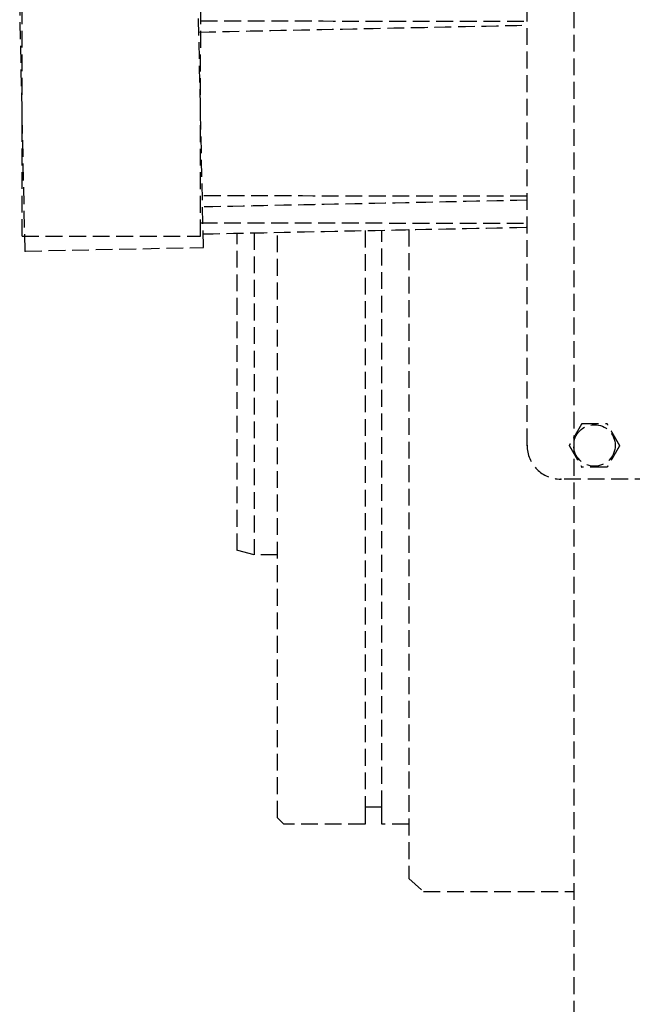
# Model space of a CAD drawing. Header units: millimetres. Extents: x -50096 to 615650, y 194565 to 243945.
# Tile 253 of 256: x 254634 to 254816, y 221369 to 221662. Entities that reach past the tile are written whole.
import ezdxf

# ---------------------------------------------------------------- set-up
doc = ezdxf.new("R2010")
doc.units = ezdxf.units.MM
doc.linetypes.add('ГТО-1 Пунктир', pattern=[7, 5, -2])
doc.layers.add('ГТО-2_Размеры_035', color=2, linetype='Continuous', lineweight=35)
doc.layers.add('ОГОС_Пунктир_025', color=151, linetype='ГТО-1 Пунктир', lineweight=25)

# ---------------------------------------------------------------- blocks, each defined once
blk = doc.blocks.new('ОГСО_Затвор_План')
at = {"layer": 'ОГОС_Пунктир_025'}
for p, q in [((-1184.17, -127.5), (-1184.17, 97.5)), ((-1184.17, -127.5), (-1184.17, 97.5)), ((-1334.21, -65.3), (-1334.13, 10.7)), ((-1281.21, -65.35), (-1281.13, 10.65)), ((-1333.33, -69.76), (-1334.92, 6.22)), ((-1280.35, -68.66), (-1281.93, 7.33)), ((-1265.3, -64.34), (-1265.3, -160)), ((-1232.3, -63.65), (-1232.3, -235)), ((-1227.3, -235), (-1227.3, -63.55)), ((-1334.21, -65.3), (-1281.21, -65.35)), ((-1333.33, -69.76), (-1280.35, -68.66)), ((-804.17, -137.5), (-1174.17, -137.5)), ((-804.17, -137.5), (-1174.17, -137.5))]:
    blk.add_line(p, q, dxfattribs=at)
for points in [[(-1013.72, 475), (-1140.8, 475), (-1142.8, 473), (-1142.8, 463), (-1170.3, 435.5), (-1170.3, -435.5), (-1142.8, -463), (-1142.8, -473), (-1140.8, -475), (-1013.72, -475)], [(-1219.3, -240), (-1227.3, -240), (-1227.3, -235), (-1232.3, -235), (-1232.3, -240), (-1256.4, -240), (-1258.3, -238.1), (-1258.3, -64.2)], [(-1219.3, -63.38), (-1219.3, -256.2), (-1214.96, -260), (-1170.3, -260)], [(-1258.3, -160), (-1265.3, -160), (-1270.3, -158.66), (-1270.3, -64.45)]]:
    blk.add_lwpolyline(points, dxfattribs=at)
blk.add_circle((-1164.17, -127.5), 6.17, dxfattribs=at)
blk.add_circle((-1164.17, -127.5), 6.17, dxfattribs=at)
blk.add_arc((-1174.17, -127.5), 10, 180, 270, dxfattribs=at)
blk.add_arc((-1174.17, -127.5), 10, 180, 270, dxfattribs=at)
for points in [[(-1281.68, -4.67), (-1265.43, -4.33), (-1232.92, -3.65), (-1200.42, -2.98), (-1184.17, -2.64)], [(-1281.14, -1.35), (-1264.98, -1.37), (-1232.66, -1.4), (-1200.33, -1.43), (-1184.17, -1.45)], [(-1184.17, -53.45), (-1200.34, -53.43), (-1232.68, -53.4), (-1265.02, -53.37), (-1281.19, -53.35)], [(-1184.17, -54.65), (-1200.24, -54.99), (-1232.38, -55.65), (-1264.52, -56.32), (-1280.6, -56.66)], [(-1281.2, -61.35), (-1265.03, -61.37), (-1232.69, -61.4), (-1200.34, -61.43), (-1184.17, -61.45)], [(-1280.43, -64.66), (-1264.39, -64.32), (-1232.3, -63.65), (-1200.21, -62.99), (-1184.17, -62.65)]]:
    blk.add_open_spline(points, degree=3, dxfattribs=at)
for points, knots in [([(-1167.92, -121), (-1167.92, -121), (-1167.92, -121), (-1167.93, -121.01), (-1167.93, -121.01), (-1167.93, -121.02), (-1167.94, -121.03), (-1167.94, -121.03), (-1167.95, -121.05), (-1167.96, -121.06), (-1167.97, -121.07), (-1167.98, -121.09), (-1167.99, -121.11), (-1168, -121.13), (-1168.01, -121.16), (-1168.03, -121.19), (-1168.05, -121.22), (-1168.07, -121.25), (-1168.09, -121.29), (-1168.11, -121.32), (-1168.14, -121.37), (-1168.16, -121.42), (-1168.2, -121.48), (-1168.23, -121.54), (-1168.27, -121.6), (-1168.31, -121.66), (-1168.34, -121.73), (-1168.38, -121.79), (-1168.44, -121.89), (-1168.51, -122.01), (-1168.6, -122.16), (-1168.68, -122.32), (-1168.77, -122.48), (-1168.87, -122.63), (-1168.96, -122.79), (-1169.05, -122.95), (-1169.14, -123.11), (-1169.23, -123.27), (-1169.37, -123.51), (-1169.56, -123.84), (-1169.83, -124.31), (-1170.13, -124.83), (-1170.39, -125.27), (-1170.56, -125.57), (-1170.66, -125.74), (-1170.75, -125.91), (-1170.85, -126.07), (-1170.95, -126.23), (-1171.04, -126.4), (-1171.12, -126.54), (-1171.19, -126.66), (-1171.24, -126.75), (-1171.3, -126.84), (-1171.34, -126.92), (-1171.38, -126.99), (-1171.41, -127.04), (-1171.44, -127.09), (-1171.47, -127.14), (-1171.49, -127.18), (-1171.52, -127.23), (-1171.54, -127.27), (-1171.56, -127.3), (-1171.58, -127.33), (-1171.59, -127.35), (-1171.61, -127.38), (-1171.62, -127.4), (-1171.63, -127.42), (-1171.64, -127.44), (-1171.65, -127.45), (-1171.65, -127.46), (-1171.66, -127.47), (-1171.66, -127.48), (-1171.67, -127.49), (-1171.67, -127.49), (-1171.67, -127.5), (-1171.67, -127.5), (-1171.68, -127.5), (-1171.68, -127.5)], [0, 0, 0, 0, 0.004183, 0.008797, 0.014276, 0.02105, 0.029552, 0.040215, 0.053195, 0.068474, 0.085818, 0.104993, 0.125765, 0.147899, 0.180994, 0.216161, 0.253234, 0.29205, 0.332445, 0.374254, 0.417315, 0.483334, 0.551514, 0.621613, 0.69339, 0.766603, 0.841012, 0.916375, 0.99245, 1.167446, 1.344601, 1.523633, 1.704257, 1.886191, 2.069149, 2.252848, 2.437005, 2.621334, 2.805554, 3.279764, 3.75277, 4.41891, 5.086083, 5.279535, 5.472702, 5.665158, 5.856483, 6.046253, 6.234045, 6.419437, 6.531418, 6.641938, 6.75059, 6.856968, 6.91691, 6.975713, 7.033123, 7.088887, 7.14275, 7.194459, 7.243761, 7.276854, 7.308461, 7.33841, 7.366532, 7.392657, 7.416615, 7.433196, 7.448328, 7.461901, 7.473804, 7.483927, 7.492159, 7.498389, 7.502508, 7.504454, 7.505539, 7.505539, 7.505539, 7.505539]), ([(-1167.92, -121), (-1167.92, -121), (-1167.92, -121), (-1167.93, -121.01), (-1167.93, -121.01), (-1167.93, -121.02), (-1167.94, -121.03), (-1167.94, -121.03), (-1167.95, -121.05), (-1167.96, -121.06), (-1167.97, -121.07), (-1167.98, -121.09), (-1167.99, -121.11), (-1168, -121.13), (-1168.01, -121.16), (-1168.03, -121.19), (-1168.05, -121.22), (-1168.07, -121.25), (-1168.09, -121.29), (-1168.11, -121.32), (-1168.14, -121.37), (-1168.16, -121.42), (-1168.2, -121.48), (-1168.23, -121.54), (-1168.27, -121.6), (-1168.31, -121.66), (-1168.34, -121.73), (-1168.38, -121.79), (-1168.44, -121.89), (-1168.51, -122.01), (-1168.6, -122.16), (-1168.68, -122.32), (-1168.77, -122.48), (-1168.87, -122.63), (-1168.96, -122.79), (-1169.05, -122.95), (-1169.14, -123.11), (-1169.23, -123.27), (-1169.37, -123.51), (-1169.56, -123.84), (-1169.83, -124.31), (-1170.13, -124.83), (-1170.39, -125.27), (-1170.56, -125.57), (-1170.66, -125.74), (-1170.75, -125.91), (-1170.85, -126.07), (-1170.95, -126.23), (-1171.04, -126.4), (-1171.12, -126.54), (-1171.19, -126.66), (-1171.24, -126.75), (-1171.3, -126.84), (-1171.34, -126.92), (-1171.38, -126.99), (-1171.41, -127.04), (-1171.44, -127.09), (-1171.47, -127.14), (-1171.49, -127.18), (-1171.52, -127.23), (-1171.54, -127.27), (-1171.56, -127.3), (-1171.58, -127.33), (-1171.59, -127.35), (-1171.61, -127.38), (-1171.62, -127.4), (-1171.63, -127.42), (-1171.64, -127.44), (-1171.65, -127.45), (-1171.65, -127.46), (-1171.66, -127.47), (-1171.66, -127.48), (-1171.67, -127.49), (-1171.67, -127.49), (-1171.67, -127.5), (-1171.67, -127.5), (-1171.68, -127.5), (-1171.68, -127.5)], [0, 0, 0, 0, 0.004183, 0.008797, 0.014276, 0.02105, 0.029552, 0.040215, 0.053195, 0.068474, 0.085818, 0.104993, 0.125765, 0.147899, 0.180994, 0.216161, 0.253234, 0.29205, 0.332445, 0.374254, 0.417315, 0.483334, 0.551514, 0.621613, 0.69339, 0.766603, 0.841012, 0.916375, 0.99245, 1.167446, 1.344601, 1.523633, 1.704257, 1.886191, 2.069149, 2.252848, 2.437005, 2.621334, 2.805554, 3.279764, 3.75277, 4.41891, 5.086083, 5.279535, 5.472702, 5.665158, 5.856483, 6.046253, 6.234045, 6.419437, 6.531418, 6.641938, 6.75059, 6.856968, 6.91691, 6.975713, 7.033123, 7.088887, 7.14275, 7.194459, 7.243761, 7.276854, 7.308461, 7.33841, 7.366532, 7.392657, 7.416615, 7.433196, 7.448328, 7.461901, 7.473804, 7.483927, 7.492159, 7.498389, 7.502508, 7.504454, 7.505539, 7.505539, 7.505539, 7.505539]), ([(-1167.92, -121), (-1167.92, -121), (-1167.92, -121), (-1167.91, -121), (-1167.91, -121), (-1167.9, -121), (-1167.9, -121), (-1167.89, -121), (-1167.88, -121), (-1167.87, -121), (-1167.86, -121), (-1167.84, -121), (-1167.83, -121), (-1167.81, -121), (-1167.79, -121), (-1167.77, -121), (-1167.74, -121), (-1167.71, -121), (-1167.68, -121), (-1167.64, -121), (-1167.61, -121), (-1167.57, -121), (-1167.54, -121), (-1167.49, -121), (-1167.44, -121), (-1167.38, -121), (-1167.31, -121), (-1167.25, -121), (-1167.18, -121), (-1167.12, -121), (-1167.05, -121), (-1166.98, -121), (-1166.88, -121), (-1166.75, -121), (-1166.58, -121), (-1166.42, -121), (-1166.25, -121), (-1166.08, -121), (-1165.91, -121), (-1165.74, -121), (-1165.57, -121), (-1165.39, -121), (-1165.22, -121), (-1164.98, -121), (-1164.67, -121), (-1164.29, -121), (-1163.91, -121), (-1163.48, -121), (-1163.01, -121), (-1162.62, -121), (-1162.36, -121), (-1162.23, -121), (-1162.11, -121), (-1161.98, -121), (-1161.85, -121), (-1161.73, -121), (-1161.61, -121), (-1161.48, -121), (-1161.37, -121), (-1161.28, -121), (-1161.2, -121), (-1161.12, -121), (-1161.04, -121), (-1160.98, -121), (-1160.92, -121), (-1160.88, -121), (-1160.83, -121), (-1160.79, -121), (-1160.75, -121), (-1160.71, -121), (-1160.67, -121), (-1160.63, -121), (-1160.6, -121), (-1160.58, -121), (-1160.56, -121), (-1160.54, -121), (-1160.52, -121), (-1160.5, -121), (-1160.48, -121), (-1160.47, -121), (-1160.46, -121), (-1160.44, -121), (-1160.44, -121), (-1160.43, -121), (-1160.42, -121), (-1160.42, -121), (-1160.42, -121), (-1160.42, -121), (-1160.42, -121)], [0, 0, 0, 0, 0.003647, 0.00757, 0.012046, 0.017351, 0.023762, 0.031556, 0.041008, 0.052281, 0.065322, 0.079977, 0.096093, 0.113515, 0.13209, 0.151664, 0.181022, 0.211985, 0.244441, 0.278279, 0.31339, 0.349662, 0.386985, 0.425249, 0.484862, 0.546212, 0.609125, 0.673431, 0.738957, 0.805531, 0.872981, 0.941134, 1.00982, 1.173369, 1.338714, 1.505648, 1.673964, 1.843453, 2.013908, 2.185123, 2.356888, 2.528997, 2.701242, 2.873415, 3.253809, 3.633201, 4.011956, 4.39044, 4.9111, 5.431761, 5.559895, 5.68783, 5.815376, 5.942343, 6.068544, 6.193788, 6.317887, 6.440651, 6.561892, 6.642707, 6.72253, 6.801147, 6.878345, 6.953911, 7.000491, 7.046181, 7.090821, 7.134251, 7.176311, 7.216842, 7.255683, 7.292674, 7.318064, 7.34231, 7.365311, 7.386964, 7.407167, 7.425819, 7.442817, 7.456054, 7.467897, 7.478256, 7.487041, 7.494162, 7.499527, 7.503048, 7.504653, 7.505551, 7.505551, 7.505551, 7.505551]), ([(-1167.92, -121), (-1167.92, -121), (-1167.92, -121), (-1167.91, -121), (-1167.91, -121), (-1167.9, -121), (-1167.9, -121), (-1167.89, -121), (-1167.88, -121), (-1167.87, -121), (-1167.86, -121), (-1167.84, -121), (-1167.83, -121), (-1167.81, -121), (-1167.79, -121), (-1167.77, -121), (-1167.74, -121), (-1167.71, -121), (-1167.68, -121), (-1167.64, -121), (-1167.61, -121), (-1167.57, -121), (-1167.54, -121), (-1167.49, -121), (-1167.44, -121), (-1167.38, -121), (-1167.31, -121), (-1167.25, -121), (-1167.18, -121), (-1167.12, -121), (-1167.05, -121), (-1166.98, -121), (-1166.88, -121), (-1166.75, -121), (-1166.58, -121), (-1166.42, -121), (-1166.25, -121), (-1166.08, -121), (-1165.91, -121), (-1165.74, -121), (-1165.57, -121), (-1165.39, -121), (-1165.22, -121), (-1164.98, -121), (-1164.67, -121), (-1164.29, -121), (-1163.91, -121), (-1163.48, -121), (-1163.01, -121), (-1162.62, -121), (-1162.36, -121), (-1162.23, -121), (-1162.11, -121), (-1161.98, -121), (-1161.85, -121), (-1161.73, -121), (-1161.61, -121), (-1161.48, -121), (-1161.37, -121), (-1161.28, -121), (-1161.2, -121), (-1161.12, -121), (-1161.04, -121), (-1160.98, -121), (-1160.92, -121), (-1160.88, -121), (-1160.83, -121), (-1160.79, -121), (-1160.75, -121), (-1160.71, -121), (-1160.67, -121), (-1160.63, -121), (-1160.6, -121), (-1160.58, -121), (-1160.56, -121), (-1160.54, -121), (-1160.52, -121), (-1160.5, -121), (-1160.48, -121), (-1160.47, -121), (-1160.46, -121), (-1160.44, -121), (-1160.44, -121), (-1160.43, -121), (-1160.42, -121), (-1160.42, -121), (-1160.42, -121), (-1160.42, -121), (-1160.42, -121)], [0, 0, 0, 0, 0.003647, 0.00757, 0.012046, 0.017351, 0.023762, 0.031556, 0.041008, 0.052281, 0.065322, 0.079977, 0.096093, 0.113515, 0.13209, 0.151664, 0.181022, 0.211985, 0.244441, 0.278279, 0.31339, 0.349662, 0.386985, 0.425249, 0.484862, 0.546212, 0.609125, 0.673431, 0.738957, 0.805531, 0.872981, 0.941134, 1.00982, 1.173369, 1.338714, 1.505648, 1.673964, 1.843453, 2.013908, 2.185123, 2.356888, 2.528997, 2.701242, 2.873415, 3.253809, 3.633201, 4.011956, 4.39044, 4.9111, 5.431761, 5.559895, 5.68783, 5.815376, 5.942343, 6.068544, 6.193788, 6.317887, 6.440651, 6.561892, 6.642707, 6.72253, 6.801147, 6.878345, 6.953911, 7.000491, 7.046181, 7.090821, 7.134251, 7.176311, 7.216842, 7.255683, 7.292674, 7.318064, 7.34231, 7.365311, 7.386964, 7.407167, 7.425819, 7.442817, 7.456054, 7.467897, 7.478256, 7.487041, 7.494162, 7.499527, 7.503048, 7.504653, 7.505551, 7.505551, 7.505551, 7.505551]), ([(-1156.66, -127.5), (-1156.66, -127.5), (-1156.67, -127.5), (-1156.67, -127.49), (-1156.67, -127.49), (-1156.67, -127.48), (-1156.68, -127.48), (-1156.68, -127.47), (-1156.69, -127.46), (-1156.69, -127.45), (-1156.7, -127.44), (-1156.7, -127.43), (-1156.71, -127.42), (-1156.72, -127.4), (-1156.73, -127.38), (-1156.74, -127.36), (-1156.76, -127.34), (-1156.78, -127.31), (-1156.79, -127.27), (-1156.81, -127.24), (-1156.83, -127.21), (-1156.86, -127.17), (-1156.88, -127.13), (-1156.91, -127.08), (-1156.94, -127.03), (-1156.97, -126.97), (-1157, -126.92), (-1157.03, -126.86), (-1157.07, -126.8), (-1157.1, -126.74), (-1157.13, -126.68), (-1157.19, -126.6), (-1157.25, -126.48), (-1157.33, -126.34), (-1157.42, -126.2), (-1157.5, -126.05), (-1157.59, -125.9), (-1157.67, -125.76), (-1157.76, -125.61), (-1157.84, -125.46), (-1157.93, -125.31), (-1158.01, -125.16), (-1158.14, -124.95), (-1158.29, -124.68), (-1158.48, -124.35), (-1158.67, -124.02), (-1158.88, -123.66), (-1159.12, -123.25), (-1159.32, -122.9), (-1159.45, -122.67), (-1159.52, -122.55), (-1159.6, -122.42), (-1159.67, -122.3), (-1159.74, -122.18), (-1159.81, -122.06), (-1159.88, -121.94), (-1159.94, -121.83), (-1159.99, -121.75), (-1160.03, -121.68), (-1160.06, -121.61), (-1160.1, -121.54), (-1160.14, -121.49), (-1160.16, -121.44), (-1160.19, -121.4), (-1160.21, -121.36), (-1160.23, -121.32), (-1160.25, -121.28), (-1160.27, -121.25), (-1160.29, -121.22), (-1160.31, -121.19), (-1160.33, -121.16), (-1160.34, -121.13), (-1160.35, -121.11), (-1160.36, -121.09), (-1160.38, -121.07), (-1160.38, -121.06), (-1160.39, -121.04), (-1160.4, -121.03), (-1160.4, -121.02), (-1160.41, -121.02), (-1160.41, -121.01), (-1160.41, -121.01), (-1160.42, -121), (-1160.42, -121), (-1160.42, -121), (-1160.42, -121)], [0, 0, 0, 0, 0.003644, 0.007564, 0.012037, 0.01734, 0.023749, 0.03154, 0.040991, 0.052264, 0.065305, 0.079961, 0.096077, 0.1135, 0.132076, 0.151651, 0.185338, 0.221098, 0.258768, 0.298181, 0.339173, 0.381578, 0.425233, 0.484846, 0.546196, 0.60911, 0.673416, 0.738943, 0.805518, 0.872968, 0.941123, 1.009809, 1.173361, 1.338708, 1.505644, 1.673962, 1.843452, 2.013909, 2.185125, 2.356892, 2.529002, 2.701248, 2.873423, 3.253813, 3.6332, 4.011952, 4.390432, 4.91108, 5.431725, 5.575868, 5.719728, 5.863035, 6.005522, 6.146918, 6.286955, 6.425364, 6.561876, 6.642695, 6.72252, 6.80114, 6.878338, 6.953903, 7.000476, 7.046159, 7.090792, 7.134216, 7.176271, 7.216798, 7.255637, 7.292629, 7.32215, 7.350092, 7.376292, 7.400587, 7.422815, 7.442813, 7.456047, 7.467888, 7.478244, 7.487025, 7.494144, 7.499508, 7.503029, 7.504637, 7.505539, 7.505539, 7.505539, 7.505539]), ([(-1156.66, -127.5), (-1156.66, -127.5), (-1156.67, -127.5), (-1156.67, -127.49), (-1156.67, -127.49), (-1156.67, -127.48), (-1156.68, -127.48), (-1156.68, -127.47), (-1156.69, -127.46), (-1156.69, -127.45), (-1156.7, -127.44), (-1156.7, -127.43), (-1156.71, -127.42), (-1156.72, -127.4), (-1156.73, -127.38), (-1156.74, -127.36), (-1156.76, -127.34), (-1156.78, -127.31), (-1156.79, -127.27), (-1156.81, -127.24), (-1156.83, -127.21), (-1156.86, -127.17), (-1156.88, -127.13), (-1156.91, -127.08), (-1156.94, -127.03), (-1156.97, -126.97), (-1157, -126.92), (-1157.03, -126.86), (-1157.07, -126.8), (-1157.1, -126.74), (-1157.13, -126.68), (-1157.19, -126.6), (-1157.25, -126.48), (-1157.33, -126.34), (-1157.42, -126.2), (-1157.5, -126.05), (-1157.59, -125.9), (-1157.67, -125.76), (-1157.76, -125.61), (-1157.84, -125.46), (-1157.93, -125.31), (-1158.01, -125.16), (-1158.14, -124.95), (-1158.29, -124.68), (-1158.48, -124.35), (-1158.67, -124.02), (-1158.88, -123.66), (-1159.12, -123.25), (-1159.32, -122.9), (-1159.45, -122.67), (-1159.52, -122.55), (-1159.6, -122.42), (-1159.67, -122.3), (-1159.74, -122.18), (-1159.81, -122.06), (-1159.88, -121.94), (-1159.94, -121.83), (-1159.99, -121.75), (-1160.03, -121.68), (-1160.06, -121.61), (-1160.1, -121.54), (-1160.14, -121.49), (-1160.16, -121.44), (-1160.19, -121.4), (-1160.21, -121.36), (-1160.23, -121.32), (-1160.25, -121.28), (-1160.27, -121.25), (-1160.29, -121.22), (-1160.31, -121.19), (-1160.33, -121.16), (-1160.34, -121.13), (-1160.35, -121.11), (-1160.36, -121.09), (-1160.38, -121.07), (-1160.38, -121.06), (-1160.39, -121.04), (-1160.4, -121.03), (-1160.4, -121.02), (-1160.41, -121.02), (-1160.41, -121.01), (-1160.41, -121.01), (-1160.42, -121), (-1160.42, -121), (-1160.42, -121), (-1160.42, -121)], [0, 0, 0, 0, 0.003644, 0.007564, 0.012037, 0.01734, 0.023749, 0.03154, 0.040991, 0.052264, 0.065305, 0.079961, 0.096077, 0.1135, 0.132076, 0.151651, 0.185338, 0.221098, 0.258768, 0.298181, 0.339173, 0.381578, 0.425233, 0.484846, 0.546196, 0.60911, 0.673416, 0.738943, 0.805518, 0.872968, 0.941123, 1.009809, 1.173361, 1.338708, 1.505644, 1.673962, 1.843452, 2.013909, 2.185125, 2.356892, 2.529002, 2.701248, 2.873423, 3.253813, 3.6332, 4.011952, 4.390432, 4.91108, 5.431725, 5.575868, 5.719728, 5.863035, 6.005522, 6.146918, 6.286955, 6.425364, 6.561876, 6.642695, 6.72252, 6.80114, 6.878338, 6.953903, 7.000476, 7.046159, 7.090792, 7.134216, 7.176271, 7.216798, 7.255637, 7.292629, 7.32215, 7.350092, 7.376292, 7.400587, 7.422815, 7.442813, 7.456047, 7.467888, 7.478244, 7.487025, 7.494144, 7.499508, 7.503029, 7.504637, 7.505539, 7.505539, 7.505539, 7.505539]), ([(-1171.68, -127.5), (-1171.67, -127.5), (-1171.67, -127.5), (-1171.67, -127.51), (-1171.67, -127.51), (-1171.67, -127.51), (-1171.66, -127.52), (-1171.66, -127.53), (-1171.65, -127.54), (-1171.65, -127.55), (-1171.64, -127.56), (-1171.64, -127.57), (-1171.63, -127.58), (-1171.62, -127.6), (-1171.61, -127.61), (-1171.6, -127.63), (-1171.58, -127.66), (-1171.56, -127.69), (-1171.55, -127.72), (-1171.53, -127.76), (-1171.51, -127.79), (-1171.48, -127.83), (-1171.46, -127.87), (-1171.43, -127.92), (-1171.4, -127.97), (-1171.37, -128.03), (-1171.34, -128.08), (-1171.31, -128.14), (-1171.27, -128.2), (-1171.24, -128.26), (-1171.2, -128.31), (-1171.15, -128.4), (-1171.09, -128.52), (-1171.01, -128.66), (-1170.92, -128.8), (-1170.84, -128.95), (-1170.75, -129.1), (-1170.67, -129.24), (-1170.58, -129.39), (-1170.5, -129.54), (-1170.41, -129.69), (-1170.32, -129.84), (-1170.2, -130.05), (-1170.05, -130.32), (-1169.86, -130.65), (-1169.67, -130.97), (-1169.46, -131.34), (-1169.22, -131.75), (-1169.02, -132.09), (-1168.89, -132.33), (-1168.82, -132.45), (-1168.74, -132.58), (-1168.67, -132.7), (-1168.6, -132.82), (-1168.53, -132.94), (-1168.46, -133.06), (-1168.4, -133.17), (-1168.35, -133.25), (-1168.31, -133.32), (-1168.28, -133.39), (-1168.24, -133.46), (-1168.2, -133.51), (-1168.18, -133.56), (-1168.15, -133.6), (-1168.13, -133.64), (-1168.11, -133.68), (-1168.09, -133.71), (-1168.07, -133.75), (-1168.05, -133.78), (-1168.03, -133.81), (-1168.01, -133.84), (-1168, -133.86), (-1167.99, -133.89), (-1167.98, -133.91), (-1167.96, -133.93), (-1167.96, -133.94), (-1167.95, -133.96), (-1167.94, -133.97), (-1167.94, -133.98), (-1167.93, -133.98), (-1167.93, -133.99), (-1167.93, -133.99), (-1167.92, -134), (-1167.92, -134), (-1167.92, -134), (-1167.92, -134)], [0, 0, 0, 0, 0.003644, 0.007564, 0.012037, 0.01734, 0.023749, 0.03154, 0.040991, 0.052264, 0.065305, 0.079961, 0.096077, 0.1135, 0.132076, 0.151651, 0.185339, 0.221102, 0.258773, 0.298189, 0.339183, 0.381591, 0.425248, 0.484861, 0.54621, 0.609123, 0.673427, 0.738952, 0.805524, 0.872973, 0.941125, 1.009809, 1.173357, 1.338701, 1.505634, 1.673949, 1.843437, 2.013892, 2.185106, 2.356871, 2.528979, 2.701224, 2.873397, 3.253787, 3.633175, 4.011926, 4.390407, 4.911074, 5.43174, 5.575883, 5.719743, 5.863051, 6.005537, 6.146933, 6.286971, 6.425379, 6.561891, 6.642709, 6.722535, 6.801154, 6.878353, 6.953918, 7.000492, 7.046175, 7.090809, 7.134233, 7.176288, 7.216815, 7.255653, 7.292644, 7.322162, 7.350101, 7.376299, 7.400591, 7.422817, 7.442813, 7.456047, 7.467887, 7.478243, 7.487025, 7.494143, 7.499508, 7.503029, 7.504637, 7.505539, 7.505539, 7.505539, 7.505539]), ([(-1171.68, -127.5), (-1171.67, -127.5), (-1171.67, -127.5), (-1171.67, -127.51), (-1171.67, -127.51), (-1171.67, -127.51), (-1171.66, -127.52), (-1171.66, -127.53), (-1171.65, -127.54), (-1171.65, -127.55), (-1171.64, -127.56), (-1171.64, -127.57), (-1171.63, -127.58), (-1171.62, -127.6), (-1171.61, -127.61), (-1171.6, -127.63), (-1171.58, -127.66), (-1171.56, -127.69), (-1171.55, -127.72), (-1171.53, -127.76), (-1171.51, -127.79), (-1171.48, -127.83), (-1171.46, -127.87), (-1171.43, -127.92), (-1171.4, -127.97), (-1171.37, -128.03), (-1171.34, -128.08), (-1171.31, -128.14), (-1171.27, -128.2), (-1171.24, -128.26), (-1171.2, -128.31), (-1171.15, -128.4), (-1171.09, -128.52), (-1171.01, -128.66), (-1170.92, -128.8), (-1170.84, -128.95), (-1170.75, -129.1), (-1170.67, -129.24), (-1170.58, -129.39), (-1170.5, -129.54), (-1170.41, -129.69), (-1170.32, -129.84), (-1170.2, -130.05), (-1170.05, -130.32), (-1169.86, -130.65), (-1169.67, -130.97), (-1169.46, -131.34), (-1169.22, -131.75), (-1169.02, -132.09), (-1168.89, -132.33), (-1168.82, -132.45), (-1168.74, -132.58), (-1168.67, -132.7), (-1168.6, -132.82), (-1168.53, -132.94), (-1168.46, -133.06), (-1168.4, -133.17), (-1168.35, -133.25), (-1168.31, -133.32), (-1168.28, -133.39), (-1168.24, -133.46), (-1168.2, -133.51), (-1168.18, -133.56), (-1168.15, -133.6), (-1168.13, -133.64), (-1168.11, -133.68), (-1168.09, -133.71), (-1168.07, -133.75), (-1168.05, -133.78), (-1168.03, -133.81), (-1168.01, -133.84), (-1168, -133.86), (-1167.99, -133.89), (-1167.98, -133.91), (-1167.96, -133.93), (-1167.96, -133.94), (-1167.95, -133.96), (-1167.94, -133.97), (-1167.94, -133.98), (-1167.93, -133.98), (-1167.93, -133.99), (-1167.93, -133.99), (-1167.92, -134), (-1167.92, -134), (-1167.92, -134), (-1167.92, -134)], [0, 0, 0, 0, 0.003644, 0.007564, 0.012037, 0.01734, 0.023749, 0.03154, 0.040991, 0.052264, 0.065305, 0.079961, 0.096077, 0.1135, 0.132076, 0.151651, 0.185339, 0.221102, 0.258773, 0.298189, 0.339183, 0.381591, 0.425248, 0.484861, 0.54621, 0.609123, 0.673427, 0.738952, 0.805524, 0.872973, 0.941125, 1.009809, 1.173357, 1.338701, 1.505634, 1.673949, 1.843437, 2.013892, 2.185106, 2.356871, 2.528979, 2.701224, 2.873397, 3.253787, 3.633175, 4.011926, 4.390407, 4.911074, 5.43174, 5.575883, 5.719743, 5.863051, 6.005537, 6.146933, 6.286971, 6.425379, 6.561891, 6.642709, 6.722535, 6.801154, 6.878353, 6.953918, 7.000492, 7.046175, 7.090809, 7.134233, 7.176288, 7.216815, 7.255653, 7.292644, 7.322162, 7.350101, 7.376299, 7.400591, 7.422817, 7.442813, 7.456047, 7.467887, 7.478243, 7.487025, 7.494143, 7.499508, 7.503029, 7.504637, 7.505539, 7.505539, 7.505539, 7.505539]), ([(-1156.66, -127.5), (-1156.66, -127.5), (-1156.67, -127.5), (-1156.67, -127.51), (-1156.67, -127.51), (-1156.68, -127.52), (-1156.68, -127.53), (-1156.68, -127.53), (-1156.69, -127.55), (-1156.7, -127.56), (-1156.71, -127.57), (-1156.72, -127.59), (-1156.73, -127.61), (-1156.74, -127.63), (-1156.76, -127.66), (-1156.77, -127.69), (-1156.79, -127.72), (-1156.81, -127.75), (-1156.83, -127.79), (-1156.85, -127.82), (-1156.88, -127.87), (-1156.91, -127.92), (-1156.94, -127.98), (-1156.98, -128.04), (-1157.01, -128.1), (-1157.05, -128.16), (-1157.08, -128.23), (-1157.12, -128.29), (-1157.18, -128.39), (-1157.25, -128.51), (-1157.34, -128.66), (-1157.43, -128.82), (-1157.52, -128.98), (-1157.61, -129.13), (-1157.7, -129.29), (-1157.79, -129.45), (-1157.88, -129.61), (-1157.97, -129.77), (-1158.12, -130.01), (-1158.3, -130.34), (-1158.57, -130.81), (-1158.87, -131.33), (-1159.13, -131.77), (-1159.3, -132.07), (-1159.4, -132.24), (-1159.5, -132.41), (-1159.59, -132.57), (-1159.69, -132.73), (-1159.78, -132.9), (-1159.86, -133.04), (-1159.93, -133.16), (-1159.98, -133.25), (-1160.04, -133.34), (-1160.09, -133.42), (-1160.12, -133.49), (-1160.15, -133.54), (-1160.18, -133.59), (-1160.21, -133.64), (-1160.24, -133.68), (-1160.26, -133.73), (-1160.28, -133.77), (-1160.3, -133.8), (-1160.32, -133.83), (-1160.33, -133.85), (-1160.35, -133.88), (-1160.36, -133.9), (-1160.37, -133.92), (-1160.38, -133.94), (-1160.39, -133.95), (-1160.4, -133.97), (-1160.4, -133.98), (-1160.41, -133.99), (-1160.41, -133.99), (-1160.42, -134), (-1160.42, -134), (-1160.42, -134), (-1160.42, -134)], [0, 0, 0, 0, 0.004186, 0.008804, 0.014286, 0.021063, 0.029567, 0.04023, 0.053208, 0.068486, 0.085827, 0.105, 0.125768, 0.147899, 0.180992, 0.216158, 0.253231, 0.292047, 0.332443, 0.374253, 0.417315, 0.483333, 0.55151, 0.621606, 0.693379, 0.766589, 0.840994, 0.916353, 0.992425, 1.16742, 1.344576, 1.52361, 1.704237, 1.886174, 2.069135, 2.252838, 2.436998, 2.621331, 2.805554, 3.279764, 3.75277, 4.418919, 5.086098, 5.279544, 5.472703, 5.665153, 5.856471, 6.046236, 6.234023, 6.419411, 6.5314, 6.641926, 6.750585, 6.856968, 6.916909, 6.975711, 7.03312, 7.088883, 7.142746, 7.194457, 7.243761, 7.276857, 7.308466, 7.338417, 7.366539, 7.392662, 7.416615, 7.435441, 7.452353, 7.467187, 7.479781, 7.48997, 7.497592, 7.502482, 7.504439, 7.505539, 7.505539, 7.505539, 7.505539]), ([(-1156.66, -127.5), (-1156.66, -127.5), (-1156.67, -127.5), (-1156.67, -127.51), (-1156.67, -127.51), (-1156.68, -127.52), (-1156.68, -127.53), (-1156.68, -127.53), (-1156.69, -127.55), (-1156.7, -127.56), (-1156.71, -127.57), (-1156.72, -127.59), (-1156.73, -127.61), (-1156.74, -127.63), (-1156.76, -127.66), (-1156.77, -127.69), (-1156.79, -127.72), (-1156.81, -127.75), (-1156.83, -127.79), (-1156.85, -127.82), (-1156.88, -127.87), (-1156.91, -127.92), (-1156.94, -127.98), (-1156.98, -128.04), (-1157.01, -128.1), (-1157.05, -128.16), (-1157.08, -128.23), (-1157.12, -128.29), (-1157.18, -128.39), (-1157.25, -128.51), (-1157.34, -128.66), (-1157.43, -128.82), (-1157.52, -128.98), (-1157.61, -129.13), (-1157.7, -129.29), (-1157.79, -129.45), (-1157.88, -129.61), (-1157.97, -129.77), (-1158.12, -130.01), (-1158.3, -130.34), (-1158.57, -130.81), (-1158.87, -131.33), (-1159.13, -131.77), (-1159.3, -132.07), (-1159.4, -132.24), (-1159.5, -132.41), (-1159.59, -132.57), (-1159.69, -132.73), (-1159.78, -132.9), (-1159.86, -133.04), (-1159.93, -133.16), (-1159.98, -133.25), (-1160.04, -133.34), (-1160.09, -133.42), (-1160.12, -133.49), (-1160.15, -133.54), (-1160.18, -133.59), (-1160.21, -133.64), (-1160.24, -133.68), (-1160.26, -133.73), (-1160.28, -133.77), (-1160.3, -133.8), (-1160.32, -133.83), (-1160.33, -133.85), (-1160.35, -133.88), (-1160.36, -133.9), (-1160.37, -133.92), (-1160.38, -133.94), (-1160.39, -133.95), (-1160.4, -133.97), (-1160.4, -133.98), (-1160.41, -133.99), (-1160.41, -133.99), (-1160.42, -134), (-1160.42, -134), (-1160.42, -134), (-1160.42, -134)], [0, 0, 0, 0, 0.004186, 0.008804, 0.014286, 0.021063, 0.029567, 0.04023, 0.053208, 0.068486, 0.085827, 0.105, 0.125768, 0.147899, 0.180992, 0.216158, 0.253231, 0.292047, 0.332443, 0.374253, 0.417315, 0.483333, 0.55151, 0.621606, 0.693379, 0.766589, 0.840994, 0.916353, 0.992425, 1.16742, 1.344576, 1.52361, 1.704237, 1.886174, 2.069135, 2.252838, 2.436998, 2.621331, 2.805554, 3.279764, 3.75277, 4.418919, 5.086098, 5.279544, 5.472703, 5.665153, 5.856471, 6.046236, 6.234023, 6.419411, 6.5314, 6.641926, 6.750585, 6.856968, 6.916909, 6.975711, 7.03312, 7.088883, 7.142746, 7.194457, 7.243761, 7.276857, 7.308466, 7.338417, 7.366539, 7.392662, 7.416615, 7.435441, 7.452353, 7.467187, 7.479781, 7.48997, 7.497592, 7.502482, 7.504439, 7.505539, 7.505539, 7.505539, 7.505539]), ([(-1160.42, -134), (-1160.42, -134), (-1160.42, -134), (-1160.42, -134), (-1160.43, -134), (-1160.43, -134), (-1160.44, -134), (-1160.45, -134), (-1160.46, -134), (-1160.47, -134), (-1160.48, -134), (-1160.5, -134), (-1160.51, -134), (-1160.53, -134), (-1160.55, -134), (-1160.57, -134), (-1160.6, -134), (-1160.63, -134), (-1160.66, -134), (-1160.7, -134), (-1160.73, -134), (-1160.77, -134), (-1160.8, -134), (-1160.85, -134), (-1160.9, -134), (-1160.96, -134), (-1161.03, -134), (-1161.09, -134), (-1161.16, -134), (-1161.22, -134), (-1161.29, -134), (-1161.36, -134), (-1161.46, -134), (-1161.59, -134), (-1161.76, -134), (-1161.92, -134), (-1162.09, -134), (-1162.26, -134), (-1162.43, -134), (-1162.6, -134), (-1162.77, -134), (-1162.95, -134), (-1163.12, -134), (-1163.36, -134), (-1163.67, -134), (-1164.05, -134), (-1164.43, -134), (-1164.85, -134), (-1165.33, -134), (-1165.72, -134), (-1165.98, -134), (-1166.1, -134), (-1166.23, -134), (-1166.36, -134), (-1166.49, -134), (-1166.61, -134), (-1166.73, -134), (-1166.86, -134), (-1166.97, -134), (-1167.06, -134), (-1167.14, -134), (-1167.22, -134), (-1167.29, -134), (-1167.36, -134), (-1167.42, -134), (-1167.46, -134), (-1167.51, -134), (-1167.55, -134), (-1167.59, -134), (-1167.63, -134), (-1167.67, -134), (-1167.71, -134), (-1167.73, -134), (-1167.76, -134), (-1167.78, -134), (-1167.8, -134), (-1167.82, -134), (-1167.84, -134), (-1167.86, -134), (-1167.87, -134), (-1167.88, -134), (-1167.89, -134), (-1167.9, -134), (-1167.91, -134), (-1167.92, -134), (-1167.92, -134), (-1167.92, -134), (-1167.92, -134), (-1167.92, -134)], [0, 0, 0, 0, 0.003648, 0.007572, 0.012048, 0.017354, 0.023765, 0.031557, 0.041008, 0.052278, 0.065315, 0.079965, 0.096076, 0.113494, 0.132064, 0.151634, 0.180992, 0.211956, 0.244415, 0.278258, 0.313373, 0.349651, 0.38698, 0.425249, 0.484866, 0.546218, 0.609133, 0.673438, 0.738964, 0.805536, 0.872984, 0.941136, 1.00982, 1.173365, 1.338708, 1.505641, 1.673956, 1.843446, 2.013902, 2.185117, 2.356884, 2.528994, 2.701241, 2.873415, 3.253811, 3.633202, 4.011956, 4.39044, 4.911085, 5.431731, 5.559868, 5.687806, 5.815354, 5.942325, 6.068528, 6.193776, 6.317878, 6.440647, 6.561892, 6.642709, 6.722532, 6.80115, 6.878347, 6.953911, 7.000486, 7.046171, 7.090805, 7.13423, 7.176287, 7.216814, 7.255653, 7.292644, 7.318038, 7.342289, 7.365294, 7.386952, 7.40716, 7.425816, 7.442817, 7.456055, 7.467898, 7.478258, 7.487042, 7.494162, 7.499528, 7.503048, 7.504653, 7.505551, 7.505551, 7.505551, 7.505551]), ([(-1160.42, -134), (-1160.42, -134), (-1160.42, -134), (-1160.42, -134), (-1160.43, -134), (-1160.43, -134), (-1160.44, -134), (-1160.45, -134), (-1160.46, -134), (-1160.47, -134), (-1160.48, -134), (-1160.5, -134), (-1160.51, -134), (-1160.53, -134), (-1160.55, -134), (-1160.57, -134), (-1160.6, -134), (-1160.63, -134), (-1160.66, -134), (-1160.7, -134), (-1160.73, -134), (-1160.77, -134), (-1160.8, -134), (-1160.85, -134), (-1160.9, -134), (-1160.96, -134), (-1161.03, -134), (-1161.09, -134), (-1161.16, -134), (-1161.22, -134), (-1161.29, -134), (-1161.36, -134), (-1161.46, -134), (-1161.59, -134), (-1161.76, -134), (-1161.92, -134), (-1162.09, -134), (-1162.26, -134), (-1162.43, -134), (-1162.6, -134), (-1162.77, -134), (-1162.95, -134), (-1163.12, -134), (-1163.36, -134), (-1163.67, -134), (-1164.05, -134), (-1164.43, -134), (-1164.85, -134), (-1165.33, -134), (-1165.72, -134), (-1165.98, -134), (-1166.1, -134), (-1166.23, -134), (-1166.36, -134), (-1166.49, -134), (-1166.61, -134), (-1166.73, -134), (-1166.86, -134), (-1166.97, -134), (-1167.06, -134), (-1167.14, -134), (-1167.22, -134), (-1167.29, -134), (-1167.36, -134), (-1167.42, -134), (-1167.46, -134), (-1167.51, -134), (-1167.55, -134), (-1167.59, -134), (-1167.63, -134), (-1167.67, -134), (-1167.71, -134), (-1167.73, -134), (-1167.76, -134), (-1167.78, -134), (-1167.8, -134), (-1167.82, -134), (-1167.84, -134), (-1167.86, -134), (-1167.87, -134), (-1167.88, -134), (-1167.89, -134), (-1167.9, -134), (-1167.91, -134), (-1167.92, -134), (-1167.92, -134), (-1167.92, -134), (-1167.92, -134), (-1167.92, -134)], [0, 0, 0, 0, 0.003648, 0.007572, 0.012048, 0.017354, 0.023765, 0.031557, 0.041008, 0.052278, 0.065315, 0.079965, 0.096076, 0.113494, 0.132064, 0.151634, 0.180992, 0.211956, 0.244415, 0.278258, 0.313373, 0.349651, 0.38698, 0.425249, 0.484866, 0.546218, 0.609133, 0.673438, 0.738964, 0.805536, 0.872984, 0.941136, 1.00982, 1.173365, 1.338708, 1.505641, 1.673956, 1.843446, 2.013902, 2.185117, 2.356884, 2.528994, 2.701241, 2.873415, 3.253811, 3.633202, 4.011956, 4.39044, 4.911085, 5.431731, 5.559868, 5.687806, 5.815354, 5.942325, 6.068528, 6.193776, 6.317878, 6.440647, 6.561892, 6.642709, 6.722532, 6.80115, 6.878347, 6.953911, 7.000486, 7.046171, 7.090805, 7.13423, 7.176287, 7.216814, 7.255653, 7.292644, 7.318038, 7.342289, 7.365294, 7.386952, 7.40716, 7.425816, 7.442817, 7.456055, 7.467898, 7.478258, 7.487042, 7.494162, 7.499528, 7.503048, 7.504653, 7.505551, 7.505551, 7.505551, 7.505551])]:
    blk.add_open_spline(points, degree=3, knots=knots, dxfattribs=at)
for p in [(-1333.33, -69.76), (-1184.17, -127.5), (-1174.17, -137.5)]:
    blk.add_point(p, dxfattribs=at)
blk = doc.blocks.new('A$C1AA538EC')
at = {"layer": 'ГТО-2_Размеры_035', "rotation": 0.0001303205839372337}
blk.add_blockref('ОГСО_Затвор_План', (0, -11100.09), dxfattribs=at)

msp = doc.modelspace()

# ---------------------------------------------------------------- block references
at = {"layer": 'ГТО-2_Размеры_035'}
msp.add_blockref('A$C1AA538EC', (255968.45, 232762.78), dxfattribs=at)

doc.saveas('drawing.dxf')
